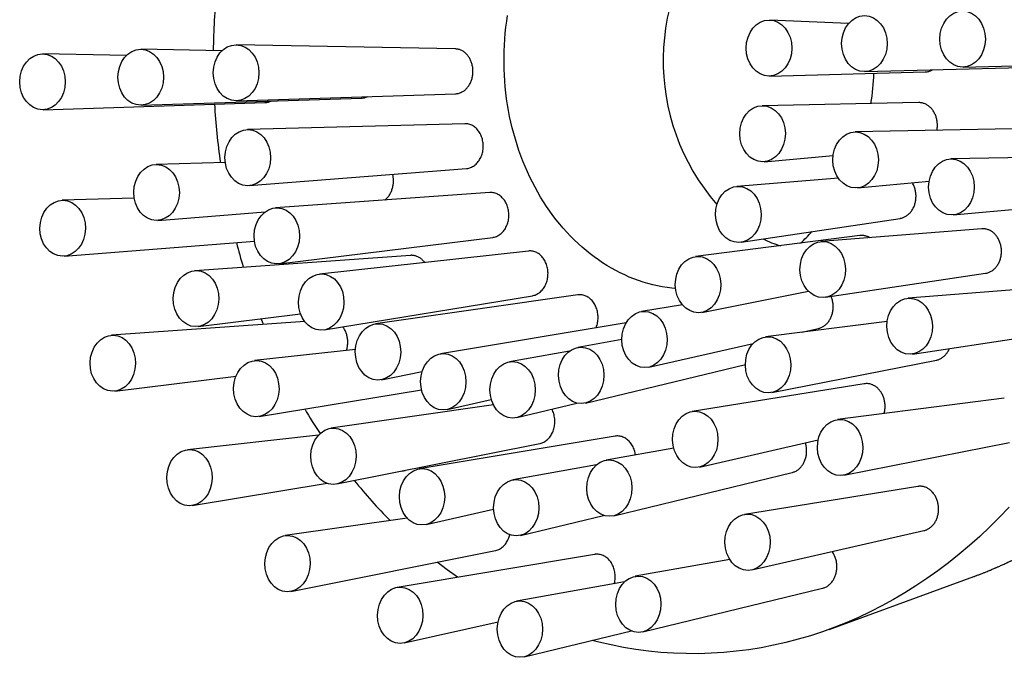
# Model space of a CAD drawing. Header units: millimetres. Extents: x 8 to 1267, y 12 to 1009.
# Tile 34 of 72: x 716 to 774, y 517 to 555. Entities that reach past the tile are written whole.
import ezdxf

# ---------------------------------------------------------------- set-up
doc = ezdxf.new("R2010")
doc.units = ezdxf.units.MM

msp = doc.modelspace()

# ---------------------------------------------------------------- linework, layer by layer
at = {"color": 7, "linetype": 'Continuous', "lineweight": 30}
for p, q in [((765.073, 554.847), (760.436, 555.058)), ((741.874, 553.354), (728.967, 553.597)), ((722.477, 552.971), (717.545, 553.064)), ((728.112, 553.243), (723.339, 553.333)), ((771.835, 552.287), (781.139, 552.534)), ((760.413, 551.754), (769.588, 551.997)), ((766.041, 552.018), (775.28, 552.263)), ((728.98, 550.293), (741.886, 550.71)), ((717.558, 549.765), (730.647, 550.188)), ((723.352, 550.034), (736.348, 550.454)), ((769.205, 550.188), (759.976, 550.005)), ((742.441, 548.944), (729.609, 548.594)), ((774.76, 548.638), (765.467, 548.455)), ((728.308, 546.65), (724.228, 546.538)), ((760.107, 546.703), (764.166, 547.075)), ((780.478, 547.046), (771.12, 546.861)), ((729.714, 545.29), (742.533, 546.302)), ((764.481, 545.721), (758.48, 545.245)), ((765.597, 545.158), (769.828, 545.546)), ((743.912, 544.878), (731.278, 543.981)), ((722.937, 544.541), (718.688, 544.425)), ((771.25, 543.565), (780.589, 544.42)), ((724.333, 543.24), (730.651, 543.738)), ((758.746, 541.95), (768.114, 543.357)), ((772.933, 542.743), (763.459, 541.99)), ((718.793, 541.126), (730.025, 542.012)), ((731.472, 540.679), (744.082, 542.238)), ((765.748, 542.34), (756.051, 541.102)), ((746.185, 541.433), (733.858, 540.072)), ((739.232, 541.177), (726.51, 540.273)), ((763.725, 538.701), (773.158, 540.118)), ((756.42, 537.815), (762.717, 539.055)), ((778.127, 539.401), (768.586, 538.643)), ((734.134, 536.774), (746.428, 538.797)), ((749.106, 538.843), (737.172, 537.134)), ((755.28, 538.251), (752.855, 537.861)), ((726.704, 536.978), (732.745, 537.724)), ((732.994, 537.269), (721.602, 536.46)), ((751.952, 537.198), (740.994, 535.367)), ((767.357, 537.282), (760.18, 536.365)), ((762.32, 536.639), (763.303, 536.863)), ((768.851, 535.353), (778.352, 536.781)), ((751.697, 536.204), (749.109, 535.743)), ((735.983, 535.623), (730.028, 534.965)), ((753.288, 534.579), (759.458, 535.986)), ((748.623, 535.531), (745.065, 534.893)), ((760.548, 533.083), (770.259, 534.996)), ((749.566, 532.462), (758.987, 534.747)), ((721.795, 533.164), (728.94, 534.047)), ((737.521, 533.841), (739.922, 534.32)), ((730.304, 531.673), (739.883, 533.249)), ((766, 533.599), (755.853, 531.965)), ((741.402, 532.08), (744.002, 532.667)), ((774.265, 532.748), (764.431, 531.492)), ((744.129, 532.349), (734.541, 530.976)), ((745.511, 531.61), (749.051, 532.463)), ((733.799, 530.563), (726.085, 529.711)), ((751.304, 530.509), (739.742, 528.578)), ((734.89, 527.689), (746.864, 530.077)), ((754.766, 529.8), (750.771, 529.089)), ((756.284, 528.688), (763.284, 530.284)), ((764.799, 528.21), (774.578, 530.136)), ((750.211, 528.819), (745.276, 527.934)), ((738.719, 528.453), (738.829, 528.471)), ((751.226, 525.814), (761.756, 528.367)), ((726.362, 526.419), (734.32, 527.729)), ((769.158, 527.543), (758.938, 525.897)), ((740.149, 525.296), (744.135, 526.196)), ((745.722, 524.656), (750.628, 525.839)), ((739.04, 525.671), (731.833, 524.64)), ((759.37, 522.621), (769.526, 524.937)), ((732.182, 521.352), (744.241, 523.757)), ((750.097, 523.536), (738.452, 521.59)), ((758.068, 523.236), (752.481, 522.241)), ((763.933, 519.11), (772.476, 522.23)), ((751.858, 521.914), (745.494, 520.772)), ((752.936, 518.966), (763.541, 521.537)), ((738.86, 518.308), (744.396, 519.559)), ((745.94, 517.495), (752.262, 519.019))]:
    msp.add_line(p, q, dxfattribs=at)
at = {"color": 7, "linetype": 'Continuous', "lineweight": 30, "flags": 128}
for points in [[(754.872, 539.212), (754.653, 539.234), (754.369, 539.272), (754.086, 539.318), (753.803, 539.374), (753.522, 539.439), (753.243, 539.513), (752.965, 539.597), (752.689, 539.689), (752.415, 539.79), (752.143, 539.899), (751.874, 540.018), (751.607, 540.145), (751.343, 540.281), (751.082, 540.425), (750.824, 540.578), (750.569, 540.739), (750.318, 540.908), (750.071, 541.085), (749.827, 541.27), (749.588, 541.463), (749.353, 541.664), (749.122, 541.872), (748.895, 542.088), (748.673, 542.311), (748.456, 542.541), (748.244, 542.778), (748.037, 543.021), (747.835, 543.272), (747.638, 543.528), (747.447, 543.791), (747.262, 544.061), (747.083, 544.336), (746.909, 544.616), (746.741, 544.903), (746.58, 545.194), (746.424, 545.491), (746.275, 545.793), (746.133, 546.099), (745.997, 546.41), (745.867, 546.725), (745.745, 547.044), (745.629, 547.367), (745.52, 547.694), (745.418, 548.024), (745.323, 548.358), (745.235, 548.694), (745.154, 549.033), (745.081, 549.375), (745.015, 549.718), (744.956, 550.064), (744.904, 550.412), (744.86, 550.761), (744.823, 551.111), (744.793, 551.463), (744.772, 551.815), (744.757, 552.168), (744.75, 552.522), (744.751, 552.875), (744.758, 553.228), (744.774, 553.581), (744.797, 553.933), (744.827, 554.285), (744.865, 554.635), (744.91, 554.984), (744.963, 555.332)], [(730.554, 537.095), (730.493, 537.248), (730.418, 537.437)], [(774.543, 526.322), (773.978, 525.728), (773.402, 525.153), (772.813, 524.596), (772.212, 524.059), (771.601, 523.541), (770.978, 523.043), (770.346, 522.566), (769.703, 522.109), (769.051, 521.673), (768.39, 521.259), (767.72, 520.866), (767.043, 520.494), (766.357, 520.145), (765.665, 519.818), (764.966, 519.514), (764.26, 519.232), (763.549, 518.974), (762.833, 518.738), (762.112, 518.525), (761.386, 518.336), (760.657, 518.171), (759.925, 518.029), (759.19, 517.911), (758.452, 517.817), (757.713, 517.747), (756.973, 517.7), (756.232, 517.678), (755.491, 517.679), (754.75, 517.705), (754.009, 517.754), (753.271, 517.828), (752.533, 517.925), (751.799, 518.046), (751.067, 518.191), (750.338, 518.36), (749.946, 518.46)], [(742.007, 522.184), (741.39, 522.627), (740.804, 523.072)]]:
    msp.add_lwpolyline(points, dxfattribs=at)
at = {"color": 7, "linetype": 'Continuous', "lineweight": 30}
for centre, radius, start, end in [((767.114, 552.665), 12.971, 137.39465, 220.90975), ((770.742, 552.679), 43.149, 174.46586, 179.23776), ((750.042, 552.668), 16.551, 351.18818, 357.40248), ((770.501, 552.653), 42.907, 183.42255, 188.05386), ((754.197, 550.526), 11.801, 312.98232, 317.65411), ((763.444, 549.302), 7.929, 244.53178, 252.46583), ((768.489, 552.244), 40.852, 194.62598, 196.74144), ((763.385, 549.958), 35.242, 210.4159, 213.20039), ((760.416, 547.75), 31.538, 219.02245, 224.79888)]:
    msp.add_arc(centre, radius, start, end, dxfattribs=at)
for centre, major_axis, ratio in [((771.806, 553.937), (0.002, 1.65), 0.815077), ((760.385, 553.406), (0.002, 1.653), 0.815077), ((766.013, 553.668), (0.002, 1.65), 0.815077), ((728.945, 551.945), (0.002, 1.653), 0.815077), ((717.524, 551.414), (0.002, 1.65), 0.815077), ((723.317, 551.683), (0.002, 1.65), 0.815077), ((760.002, 548.352), (-0.013, 1.653), 0.81447), ((729.634, 546.941), (0.017, 1.654), 0.813998), ((765.493, 546.804), (-0.013, 1.651), 0.81447), ((771.146, 545.211), (-0.013, 1.651), 0.81447), ((724.252, 544.888), (0.017, 1.651), 0.813998), ((758.574, 543.593), (-0.024, 1.655), 0.812361), ((718.712, 542.774), (0.017, 1.651), 0.813998), ((731.347, 542.327), (0.027, 1.656), 0.811557), ((763.554, 540.341), (-0.024, 1.653), 0.812361), ((756.199, 539.452), (-0.029, 1.658), 0.809364), ((726.579, 538.623), (0.027, 1.653), 0.811557), ((733.967, 538.419), (0.029, 1.659), 0.808455), ((768.68, 536.993), (-0.024, 1.653), 0.812361), ((753.037, 536.213), (-0.026, 1.661), 0.80631), ((737.317, 535.483), (0.024, 1.662), 0.805539), ((721.67, 534.809), (0.027, 1.653), 0.811557), ((760.328, 534.718), (-0.029, 1.656), 0.809364), ((749.305, 534.096), (-0.016, 1.664), 0.803998), ((741.167, 533.718), (0.012, 1.664), 0.80356), ((730.137, 533.315), (0.029, 1.656), 0.808455), ((745.256, 533.245), (-0.002, 1.665), 0.803001), ((756.034, 530.319), (-0.026, 1.659), 0.80631), ((764.578, 529.845), (-0.029, 1.656), 0.809364), ((734.686, 529.327), (0.024, 1.66), 0.805539), ((726.195, 528.061), (0.029, 1.656), 0.808455), ((750.965, 527.444), (-0.016, 1.661), 0.803998), ((739.915, 526.931), (0.012, 1.662), 0.80356), ((745.468, 526.288), (-0.002, 1.662), 0.803001), ((759.119, 524.252), (-0.026, 1.659), 0.80631), ((731.978, 522.991), (0.024, 1.66), 0.805539), ((752.675, 520.596), (-0.016, 1.661), 0.803998), ((738.626, 519.943), (0.012, 1.662), 0.80356), ((745.685, 519.127), (-0.002, 1.662), 0.803001)]:
    msp.add_ellipse(centre, major_axis=major_axis, ratio=ratio, dxfattribs=at)
for points, knots in [([(772.474, 522.23), (772.493, 522.237), (772.535, 522.252), (772.6, 522.276), (772.676, 522.305), (772.761, 522.337), (772.856, 522.373), (772.975, 522.419), (773.11, 522.473), (773.253, 522.53), (773.383, 522.583), (773.498, 522.632), (773.6, 522.675), (773.678, 522.708), (773.738, 522.734), (773.786, 522.755), (773.84, 522.779), (773.911, 522.81), (773.999, 522.849), (774.101, 522.895), (774.207, 522.943), (774.313, 522.992), (774.419, 523.042), (774.525, 523.093), (774.621, 523.139), (774.704, 523.179), (774.77, 523.212), (774.825, 523.239), (774.87, 523.261), (774.905, 523.279), (774.939, 523.295), (774.975, 523.314), (775.022, 523.337), (775.075, 523.364), (775.133, 523.394), (775.191, 523.424), (775.249, 523.454), (775.331, 523.497), (775.437, 523.553), (775.559, 523.618), (775.672, 523.68), (775.78, 523.739), (775.894, 523.803), (776.014, 523.87), (776.119, 523.93), (776.205, 523.98), (776.266, 524.015), (776.314, 524.043), (776.348, 524.063), (776.372, 524.077), (776.393, 524.089), (776.419, 524.105), (776.456, 524.127), (776.505, 524.156), (776.566, 524.193), (776.632, 524.233), (776.701, 524.275), (776.771, 524.318), (776.866, 524.377), (776.989, 524.454), (777.138, 524.548), (777.283, 524.642), (777.422, 524.733), (777.553, 524.82), (777.674, 524.902), (777.78, 524.974), (777.862, 525.03), (777.929, 525.077), (777.993, 525.122), (778.071, 525.176), (778.159, 525.238), (778.249, 525.303), (778.336, 525.366), (778.427, 525.432), (778.521, 525.501), (778.615, 525.571), (778.7, 525.635), (778.879, 525.77), (779.045, 525.898), (779.199, 526.02), (779.24, 526.052), (779.271, 526.077), (779.293, 526.094), (779.311, 526.108), (779.335, 526.128), (779.372, 526.158), (779.425, 526.2), (779.492, 526.254), (779.573, 526.321), (779.67, 526.401), (779.778, 526.491), (779.953, 526.638), (780.183, 526.836), (780.463, 527.084), (780.666, 527.269), (780.796, 527.39), (780.855, 527.445), (780.906, 527.492), (780.948, 527.531), (780.98, 527.562), (781.005, 527.586), (781.028, 527.608), (781.054, 527.632), (781.095, 527.672), (781.154, 527.727), (781.23, 527.801), (781.315, 527.884), (781.41, 527.977), (781.512, 528.079), (781.623, 528.19), (781.74, 528.309), (781.862, 528.434), (782.027, 528.606), (782.232, 528.823), (782.474, 529.086), (782.712, 529.352), (782.946, 529.619), (783.175, 529.888), (783.401, 530.159), (783.621, 530.431), (783.816, 530.676), (783.982, 530.889), (784.116, 531.065), (784.238, 531.226), (784.347, 531.373), (784.444, 531.505), (784.521, 531.611), (784.581, 531.694), (784.626, 531.757), (784.666, 531.813), (784.701, 531.862), (784.733, 531.906), (784.764, 531.951), (784.801, 532.004), (784.845, 532.067), (784.898, 532.142), (784.956, 532.227), (785.019, 532.318), (785.082, 532.411), (785.146, 532.506), (785.249, 532.659), (785.391, 532.874), (785.552, 533.124), (785.696, 533.352), (785.822, 533.555), (785.949, 533.763), (786.078, 533.978), (786.211, 534.203), (786.357, 534.456), (786.518, 534.739), (786.692, 535.055), (786.873, 535.39), (787.059, 535.745), (787.249, 536.12), (787.443, 536.515), (787.641, 536.932), (787.815, 537.312), (787.966, 537.651), (788.091, 537.941), (788.212, 538.226), (788.325, 538.501), (788.432, 538.766), (788.532, 539.021), (788.626, 539.265), (788.711, 539.493), (788.789, 539.703), (788.859, 539.897), (788.915, 540.053), (788.957, 540.174), (788.989, 540.264), (789.017, 540.345), (789.041, 540.417), (789.061, 540.475), (789.077, 540.521), (789.089, 540.557), (789.105, 540.606), (789.129, 540.676), (789.162, 540.775), (789.2, 540.89), (789.243, 541.024), (789.292, 541.177), (789.344, 541.342), (789.398, 541.518), (789.455, 541.704), (789.515, 541.906), (789.578, 542.124), (789.645, 542.357), (789.718, 542.623), (789.799, 542.922), (789.886, 543.259), (789.975, 543.618), (790.066, 544.002), (790.158, 544.41), (790.249, 544.834), (790.336, 545.265), (790.419, 545.697), (790.496, 546.131), (790.568, 546.566), (790.653, 547.117), (790.745, 547.784), (790.837, 548.57), (790.912, 549.358), (790.972, 550.148), (791.015, 550.94), (791.043, 551.733), (791.054, 552.526), (791.049, 553.318), (791.028, 554.11), (790.99, 554.902), (790.937, 555.692), (790.875, 556.389), (790.812, 556.994), (790.751, 557.502), (790.686, 557.999), (790.615, 558.484), (790.541, 558.954), (790.457, 559.441), (790.365, 559.941), (790.263, 560.452), (790.158, 560.944), (790.051, 561.416), (789.943, 561.866), (789.834, 562.296), (789.725, 562.704), (789.617, 563.094), (789.523, 563.42), (789.443, 563.685), (789.38, 563.894), (789.318, 564.09), (789.261, 564.27), (789.21, 564.429), (789.168, 564.556), (789.136, 564.655), (789.111, 564.728), (789.09, 564.792), (789.073, 564.841), (789.061, 564.877), (789.05, 564.908), (789.037, 564.947), (789.017, 565.005), (788.99, 565.084), (788.953, 565.189), (788.909, 565.314), (788.857, 565.46), (788.797, 565.626), (788.729, 565.811), (788.654, 566.01), (788.575, 566.22), (788.492, 566.433), (788.407, 566.648), (788.32, 566.861), (788.233, 567.072), (788.096, 567.399), (787.906, 567.838), (787.659, 568.382), (787.407, 568.91), (787.153, 569.423), (786.913, 569.887), (786.689, 570.302), (786.485, 570.672), (786.282, 571.028), (786.081, 571.37), (785.905, 571.661), (785.755, 571.904), (785.63, 572.103), (785.507, 572.296), (785.386, 572.484), (785.266, 572.665), (785.15, 572.839), (785.052, 572.984), (784.973, 573.099), (784.912, 573.188), (784.854, 573.272), (784.799, 573.351), (784.756, 573.412), (784.726, 573.454), (784.711, 573.475), (784.701, 573.49), (784.691, 573.503), (784.679, 573.521), (784.663, 573.543), (784.636, 573.58), (784.597, 573.635), (784.542, 573.711), (784.475, 573.803), (784.397, 573.91), (784.314, 574.022), (784.229, 574.137), (784.142, 574.252), (784.047, 574.376), (783.946, 574.508), (783.801, 574.695), (783.615, 574.929), (783.391, 575.203), (783.175, 575.462), (782.966, 575.708), (782.765, 575.939), (782.571, 576.157), (782.386, 576.361), (782.21, 576.55), (781.991, 576.783), (781.725, 577.059), (781.488, 577.297), (781.333, 577.449), (781.264, 577.517), (781.199, 577.579), (781.145, 577.632), (781.104, 577.671), (781.076, 577.698), (781.056, 577.717), (781.035, 577.737), (781.008, 577.762), (780.97, 577.798), (780.92, 577.846), (780.855, 577.907), (780.778, 577.978), (780.69, 578.06), (780.591, 578.15), (780.486, 578.245), (780.269, 578.439), (779.938, 578.727), (779.581, 579.025), (779.311, 579.243), (779.133, 579.384), (778.963, 579.517), (778.809, 579.634), (778.674, 579.736), (778.556, 579.824), (778.451, 579.902), (778.358, 579.97), (778.274, 580.03), (778.192, 580.089), (778.105, 580.151), (778.027, 580.206), (777.96, 580.253), (777.907, 580.29), (777.859, 580.323), (777.82, 580.35), (777.793, 580.368), (777.773, 580.382), (777.754, 580.395), (777.73, 580.411), (777.696, 580.435), (777.649, 580.466), (777.588, 580.508), (777.516, 580.556), (777.434, 580.61), (777.333, 580.677), (777.213, 580.754), (777.075, 580.843), (776.926, 580.937), (776.797, 581.017), (776.693, 581.081), (776.616, 581.128), (776.537, 581.175), (776.467, 581.217), (776.412, 581.25), (776.376, 581.271), (776.351, 581.286), (776.326, 581.301), (776.29, 581.322), (776.239, 581.351), (776.176, 581.388), (776.101, 581.431), (775.99, 581.495), (775.85, 581.573), (775.681, 581.667), (775.516, 581.756), (775.354, 581.842), (775.229, 581.908), (775.137, 581.955), (775.077, 581.986), (775.024, 582.013), (774.98, 582.035), (774.942, 582.054), (774.905, 582.073), (774.853, 582.098), (774.784, 582.133), (774.695, 582.176), (774.594, 582.225), (774.49, 582.275), (774.389, 582.323), (774.292, 582.368), (774.193, 582.414), (774.092, 582.46), (773.992, 582.505), (773.904, 582.544), (773.833, 582.576), (773.781, 582.598), (773.739, 582.616), (773.702, 582.633), (773.661, 582.65), (773.615, 582.67), (773.561, 582.693), (773.5, 582.719), (773.428, 582.749), (773.344, 582.783), (773.249, 582.822), (773.134, 582.869), (772.998, 582.923), (772.839, 582.985), (772.667, 583.05), (772.548, 583.094), (772.487, 583.117)], [0, 0, 0, 0, 0.000795, 0.001757, 0.00289, 0.004194, 0.005671, 0.007306, 0.009783, 0.012044, 0.01409, 0.01592, 0.017534, 0.018932, 0.019655, 0.020362, 0.021208, 0.022202, 0.023712, 0.02537, 0.027035, 0.028708, 0.030388, 0.032075, 0.033769, 0.034994, 0.036047, 0.036927, 0.037633, 0.038188, 0.038608, 0.039241, 0.039956, 0.040851, 0.041805, 0.042747, 0.043675, 0.044591, 0.046698, 0.048828, 0.050477, 0.052234, 0.0541, 0.056074, 0.058101, 0.059319, 0.060323, 0.061113, 0.06169, 0.061994, 0.062301, 0.062737, 0.063303, 0.064145, 0.06517, 0.066317, 0.067468, 0.068619, 0.069771, 0.072272, 0.074775, 0.077251, 0.079607, 0.081838, 0.083941, 0.085781, 0.087274, 0.088137, 0.089242, 0.09059, 0.092172, 0.09377, 0.095281, 0.096705, 0.098522, 0.100174, 0.101663, 0.102992, 0.109596, 0.110468, 0.111214, 0.11177, 0.112137, 0.112383, 0.112723, 0.113435, 0.11439, 0.115588, 0.117028, 0.118797, 0.12083, 0.122946, 0.128341, 0.133507, 0.138445, 0.139704, 0.14083, 0.141784, 0.142567, 0.143178, 0.143612, 0.144004, 0.144495, 0.145087, 0.146365, 0.147825, 0.149464, 0.151282, 0.153279, 0.155416, 0.157725, 0.160155, 0.162583, 0.167486, 0.172358, 0.1772, 0.182011, 0.186791, 0.191541, 0.19626, 0.200912, 0.204137, 0.207101, 0.209804, 0.212245, 0.214426, 0.216345, 0.217491, 0.218518, 0.219427, 0.220224, 0.220922, 0.22159, 0.222431, 0.223459, 0.224674, 0.226074, 0.227557, 0.229055, 0.230569, 0.232097, 0.236379, 0.240776, 0.243864, 0.247006, 0.250202, 0.25346, 0.256871, 0.260458, 0.264914, 0.269616, 0.274564, 0.279759, 0.285199, 0.290885, 0.296817, 0.302994, 0.307003, 0.311106, 0.315107, 0.318897, 0.322475, 0.326039, 0.329366, 0.332455, 0.335307, 0.337921, 0.340297, 0.341586, 0.342793, 0.34391, 0.344868, 0.34565, 0.346256, 0.346694, 0.34711, 0.348207, 0.349505, 0.351044, 0.352823, 0.354843, 0.357103, 0.359361, 0.361816, 0.364469, 0.367321, 0.370369, 0.373616, 0.377696, 0.38205, 0.386679, 0.391583, 0.39687, 0.402343, 0.407821, 0.413299, 0.418778, 0.424257, 0.429736, 0.439522, 0.449308, 0.459097, 0.468886, 0.478678, 0.48847, 0.498265, 0.508039, 0.517816, 0.527594, 0.537374, 0.547156, 0.553562, 0.559932, 0.566157, 0.572227, 0.578145, 0.583908, 0.590622, 0.597115, 0.603386, 0.609436, 0.615265, 0.620774, 0.626071, 0.631153, 0.636023, 0.638864, 0.641627, 0.644261, 0.64664, 0.648759, 0.650619, 0.651704, 0.652677, 0.653536, 0.654264, 0.654646, 0.654996, 0.655511, 0.656189, 0.657316, 0.658719, 0.660399, 0.662356, 0.664591, 0.667102, 0.66989, 0.67269, 0.67565, 0.678601, 0.681532, 0.684446, 0.687342, 0.695147, 0.702817, 0.710352, 0.717752, 0.725017, 0.730631, 0.736149, 0.741507, 0.746696, 0.751714, 0.754876, 0.757966, 0.760984, 0.763932, 0.766808, 0.769606, 0.772228, 0.773739, 0.775172, 0.776527, 0.777802, 0.778989, 0.7795, 0.779841, 0.780023, 0.780225, 0.780509, 0.780873, 0.781318, 0.782313, 0.783566, 0.785076, 0.786843, 0.788869, 0.790641, 0.792572, 0.794662, 0.796911, 0.799212, 0.80419, 0.808953, 0.813499, 0.817829, 0.822016, 0.825978, 0.829717, 0.83323, 0.836524, 0.842797, 0.848974, 0.850345, 0.851711, 0.852988, 0.854031, 0.854839, 0.855308, 0.855636, 0.856006, 0.85651, 0.857147, 0.858153, 0.859377, 0.860817, 0.862474, 0.864349, 0.866341, 0.868336, 0.876425, 0.884557, 0.887763, 0.890976, 0.894056, 0.896862, 0.899137, 0.901195, 0.903035, 0.904658, 0.906062, 0.907414, 0.908916, 0.91057, 0.911457, 0.912382, 0.913269, 0.91394, 0.914386, 0.914649, 0.914967, 0.915373, 0.915867, 0.916727, 0.917767, 0.918987, 0.920387, 0.92196, 0.924102, 0.926428, 0.928938, 0.931633, 0.932877, 0.934157, 0.935472, 0.936792, 0.937622, 0.938216, 0.938575, 0.938859, 0.939491, 0.940326, 0.941366, 0.942609, 0.944046, 0.946844, 0.949452, 0.952306, 0.954901, 0.957347, 0.958357, 0.959345, 0.960225, 0.960926, 0.961458, 0.962033, 0.962738, 0.96392, 0.965346, 0.967009, 0.968764, 0.97028, 0.97182, 0.973386, 0.974977, 0.976593, 0.978133, 0.979133, 0.979943, 0.980564, 0.981105, 0.981743, 0.982482, 0.983321, 0.984275, 0.985402, 0.986709, 0.988197, 0.989864, 0.992061, 0.994508, 0.997205, 1, 1, 1, 1]), ([(741.886, 550.711), (741.898, 550.711), (741.941, 550.712), (742.013, 550.722), (742.102, 550.743), (742.188, 550.774), (742.272, 550.813), (742.354, 550.861), (742.432, 550.918), (742.505, 550.982), (742.574, 551.054), (742.638, 551.133), (742.696, 551.219), (742.748, 551.31), (742.794, 551.406), (742.833, 551.507), (742.865, 551.612), (742.889, 551.719), (742.907, 551.828), (742.917, 551.939), (742.919, 552.051), (742.914, 552.161), (742.902, 552.271), (742.882, 552.38), (742.855, 552.486), (742.821, 552.588), (742.781, 552.686), (742.733, 552.781), (742.68, 552.87), (742.621, 552.952), (742.556, 553.029), (742.487, 553.098), (742.412, 553.161), (742.335, 553.215), (742.254, 553.26), (742.169, 553.297), (742.082, 553.326), (741.994, 553.344), (741.925, 553.353), (741.885, 553.353), (741.874, 553.353)], [0, 0, 0, 0, 0.011194, 0.038965, 0.066736, 0.093763, 0.12079, 0.148606, 0.176421, 0.203393, 0.230364, 0.258126, 0.285887, 0.312735, 0.339583, 0.367219, 0.394854, 0.421567, 0.448279, 0.475773, 0.503267, 0.52989, 0.556513, 0.58391, 0.611307, 0.637922, 0.664538, 0.691923, 0.719308, 0.746001, 0.772695, 0.800156, 0.827618, 0.854442, 0.881266, 0.908861, 0.936457, 0.96341, 0.990362, 1, 1, 1, 1]), ([(769.588, 551.999), (769.603, 551.999), (769.648, 551.999), (769.724, 552.01), (769.816, 552.031), (769.905, 552.062), (769.976, 552.093), (770.015, 552.117), (770.028, 552.124)], [0, 0, 0, 0, 0.098191, 0.298847, 0.503859, 0.710377, 0.909803, 1, 1, 1, 1]), ([(730.647, 550.189), (730.67, 550.19), (730.724, 550.192), (730.807, 550.207), (730.894, 550.232), (730.962, 550.257), (730.999, 550.276), (731.009, 550.281)], [0, 0, 0, 0, 0.1927823, 0.4328512, 0.6772774, 0.9133972, 1, 1, 1, 1]), ([(736.348, 550.455), (736.362, 550.455), (736.406, 550.456), (736.479, 550.467), (736.567, 550.489), (736.641, 550.514), (736.684, 550.535), (736.699, 550.542)], [0, 0, 0, 0, 0.116159, 0.364418, 0.617181, 0.861424, 1, 1, 1, 1]), ([(770.287, 548.55), (770.293, 548.584), (770.306, 548.655), (770.315, 548.764), (770.318, 548.875), (770.313, 548.985), (770.301, 549.095), (770.28, 549.204), (770.253, 549.31), (770.219, 549.412), (770.177, 549.512), (770.128, 549.607), (770.074, 549.696), (770.013, 549.779), (769.947, 549.857), (769.875, 549.927), (769.799, 549.99), (769.719, 550.044), (769.635, 550.091), (769.548, 550.129), (769.459, 550.158), (769.368, 550.177), (769.283, 550.188), (769.228, 550.187), (769.205, 550.187)], [0, 0, 0, 0, 0.043552, 0.090062, 0.135162, 0.180262, 0.226668, 0.273075, 0.318245, 0.363415, 0.409886, 0.456358, 0.501727, 0.547097, 0.593771, 0.640445, 0.686055, 0.731665, 0.778589, 0.825514, 0.871299, 0.917084, 0.964196, 1, 1, 1, 1]), ([(742.533, 546.303), (742.538, 546.303), (742.583, 546.304), (742.667, 546.321), (742.783, 546.356), (742.895, 546.409), (743.002, 546.477), (743.102, 546.559), (743.194, 546.656), (743.277, 546.765), (743.349, 546.884), (743.41, 547.013), (743.458, 547.15), (743.495, 547.292), (743.518, 547.439), (743.527, 547.587), (743.524, 547.736), (743.506, 547.883), (743.476, 548.027), (743.433, 548.166), (743.378, 548.297), (743.312, 548.42), (743.235, 548.533), (743.149, 548.635), (743.054, 548.724), (742.952, 548.799), (742.843, 548.86), (742.73, 548.905), (742.613, 548.934), (742.516, 548.946), (742.459, 548.943), (742.441, 548.942)], [0, 0, 0, 0, 0.004422, 0.040927, 0.077317, 0.113827, 0.150453, 0.186963, 0.223472, 0.260098, 0.296606, 0.332995, 0.3695, 0.405888, 0.442092, 0.478412, 0.514615, 0.550652, 0.586804, 0.622841, 0.658798, 0.694869, 0.730827, 0.766823, 0.802933, 0.838931, 0.875069, 0.911322, 0.947461, 0.983785, 1, 1, 1, 1]), ([(737.708, 544.437), (737.719, 544.445), (737.757, 544.472), (737.815, 544.525), (737.884, 544.595), (737.948, 544.674), (738.006, 544.759), (738.059, 544.85), (738.104, 544.946), (738.143, 545.046), (738.175, 545.151), (738.2, 545.258), (738.218, 545.367), (738.228, 545.477), (738.231, 545.589), (738.226, 545.701), (738.213, 545.81), (738.198, 545.896), (738.186, 545.944), (738.182, 545.958)], [0, 0, 0, 0, 0.0272735, 0.0917432, 0.1543807, 0.2170179, 0.2814871, 0.3459561, 0.4083803, 0.4708043, 0.5350604, 0.5993163, 0.6614227, 0.723529, 0.7874564, 0.8513837, 0.913208, 0.9750323, 1, 1, 1, 1]), ([(768.114, 543.359), (768.129, 543.361), (768.174, 543.367), (768.25, 543.387), (768.338, 543.42), (768.423, 543.461), (768.505, 543.51), (768.583, 543.569), (768.657, 543.635), (768.726, 543.709), (768.788, 543.788), (768.846, 543.875), (768.897, 543.967), (768.942, 544.064), (768.979, 544.164), (769.01, 544.269), (769.033, 544.377), (769.048, 544.486), (769.056, 544.596), (769.057, 544.707), (769.05, 544.818), (769.035, 544.928), (769.013, 545.035), (768.983, 545.141), (768.946, 545.244), (768.902, 545.342), (768.866, 545.412), (768.842, 545.448), (768.838, 545.455)], [0, 0, 0, 0, 0.01989, 0.061295, 0.1027, 0.142754, 0.182808, 0.224038, 0.265268, 0.305108, 0.344948, 0.385956, 0.426963, 0.466645, 0.506327, 0.547165, 0.588002, 0.627652, 0.667302, 0.708098, 0.748895, 0.788652, 0.828409, 0.86931, 0.910211, 0.950166, 0.990122, 1, 1, 1, 1]), ([(744.082, 542.241), (744.098, 542.242), (744.155, 542.247), (744.249, 542.274), (744.362, 542.319), (744.471, 542.381), (744.574, 542.458), (744.669, 542.549), (744.755, 542.653), (744.832, 542.768), (744.898, 542.893), (744.951, 543.028), (744.992, 543.168), (745.021, 543.314), (745.035, 543.462), (745.037, 543.612), (745.025, 543.761), (744.999, 543.907), (744.961, 544.048), (744.91, 544.183), (744.848, 544.31), (744.774, 544.427), (744.691, 544.533), (744.599, 544.627), (744.499, 544.708), (744.393, 544.774), (744.281, 544.825), (744.166, 544.861), (744.048, 544.879), (743.963, 544.883), (743.917, 544.878), (743.912, 544.877)], [0, 0, 0, 0, 0.015061, 0.051467, 0.087758, 0.124218, 0.160793, 0.197253, 0.233785, 0.270434, 0.306965, 0.343442, 0.380036, 0.416512, 0.452831, 0.489268, 0.525587, 0.56172, 0.597968, 0.6341, 0.670096, 0.706206, 0.742202, 0.778167, 0.814247, 0.850213, 0.886266, 0.922433, 0.958487, 0.994709, 1, 1, 1, 1]), ([(773.158, 540.119), (773.17, 540.121), (773.213, 540.126), (773.286, 540.146), (773.374, 540.177), (773.459, 540.217), (773.541, 540.266), (773.619, 540.324), (773.693, 540.389), (773.762, 540.461), (773.825, 540.54), (773.883, 540.626), (773.935, 540.717), (773.979, 540.813), (774.017, 540.913), (774.048, 541.017), (774.072, 541.124), (774.088, 541.232), (774.097, 541.342), (774.098, 541.453), (774.091, 541.564), (774.077, 541.673), (774.056, 541.78), (774.027, 541.886), (773.991, 541.989), (773.948, 542.087), (773.898, 542.18), (773.842, 542.269), (773.78, 542.352), (773.713, 542.428), (773.641, 542.497), (773.564, 542.558), (773.482, 542.612), (773.398, 542.657), (773.311, 542.693), (773.222, 542.72), (773.13, 542.738), (773.039, 542.746), (772.973, 542.747), (772.938, 542.743), (772.933, 542.742)], [0, 0, 0, 0, 0.010979, 0.038907, 0.066836, 0.093855, 0.120874, 0.148686, 0.176498, 0.203374, 0.23025, 0.257912, 0.285575, 0.312344, 0.339112, 0.36666, 0.394208, 0.420953, 0.447698, 0.475216, 0.502734, 0.529549, 0.556364, 0.58395, 0.611536, 0.638482, 0.665429, 0.69315, 0.720872, 0.747954, 0.775037, 0.802901, 0.830766, 0.857929, 0.885092, 0.913044, 0.940996, 0.968148, 0.9953, 1, 1, 1, 1]), ([(766.327, 542.218), (766.314, 542.226), (766.274, 542.25), (766.204, 542.281), (766.116, 542.312), (766.025, 542.334), (765.933, 542.346), (765.841, 542.348), (765.78, 542.346), (765.749, 542.341), (765.748, 542.34)], [0, 0, 0, 0, 0.070961, 0.223667, 0.376374, 0.533546, 0.690718, 0.842908, 0.995098, 1, 1, 1, 1]), ([(746.428, 538.799), (746.46, 538.805), (746.531, 538.818), (746.639, 538.857), (746.749, 538.914), (746.854, 538.986), (746.951, 539.072), (747.04, 539.172), (747.12, 539.284), (747.189, 539.406), (747.246, 539.537), (747.291, 539.676), (747.324, 539.821), (747.343, 539.969), (747.348, 540.119), (747.34, 540.269), (747.319, 540.416), (747.284, 540.56), (747.237, 540.698), (747.178, 540.828), (747.107, 540.949), (747.026, 541.059), (746.936, 541.157), (746.838, 541.242), (746.734, 541.313), (746.623, 541.369), (746.509, 541.409), (746.391, 541.433), (746.283, 541.441), (746.214, 541.434), (746.185, 541.431)], [0, 0, 0, 0, 0.029641, 0.065772, 0.102095, 0.138534, 0.174857, 0.211341, 0.247941, 0.284425, 0.320967, 0.357626, 0.394168, 0.43064, 0.467229, 0.503701, 0.540008, 0.576433, 0.612739, 0.648861, 0.685099, 0.721221, 0.757217, 0.793327, 0.829323, 0.865302, 0.901396, 0.937376, 0.973456, 1, 1, 1, 1]), ([(740.067, 540.757), (740.065, 540.76), (740.044, 540.791), (739.998, 540.843), (739.93, 540.914), (739.857, 540.976), (739.78, 541.032), (739.699, 541.079), (739.616, 541.117), (739.531, 541.146), (739.443, 541.167), (739.354, 541.178), (739.284, 541.181), (739.243, 541.177), (739.232, 541.176)], [0, 0, 0, 0, 0.008599, 0.105297, 0.199202, 0.293106, 0.389725, 0.486345, 0.580498, 0.674651, 0.771514, 0.868377, 0.962982, 1, 1, 1, 1]), ([(750.178, 536.902), (750.191, 536.933), (750.223, 537.009), (750.259, 537.137), (750.286, 537.283), (750.3, 537.433), (750.301, 537.583), (750.288, 537.732), (750.261, 537.879), (750.222, 538.022), (750.169, 538.157), (750.105, 538.285), (750.03, 538.403), (749.946, 538.509), (749.852, 538.603), (749.751, 538.684), (749.643, 538.749), (749.53, 538.799), (749.414, 538.834), (749.296, 538.851), (749.193, 538.854), (749.13, 538.844), (749.106, 538.841)], [0, 0, 0, 0, 0.037352, 0.089396, 0.141521, 0.193812, 0.245936, 0.297959, 0.350149, 0.402171, 0.453959, 0.505912, 0.557698, 0.609221, 0.66091, 0.712432, 0.763776, 0.815284, 0.866628, 0.917951, 0.969437, 1, 1, 1, 1]), ([(763.302, 536.863), (763.326, 536.869), (763.38, 536.882), (763.462, 536.913), (763.546, 536.955), (763.627, 537.005), (763.703, 537.062), (763.776, 537.128), (763.844, 537.202), (763.905, 537.281), (763.962, 537.367), (764.012, 537.459), (764.056, 537.556), (764.093, 537.656), (764.123, 537.76), (764.146, 537.868), (764.161, 537.978), (764.169, 538.089), (764.169, 538.2), (764.162, 538.312), (764.146, 538.423), (764.124, 538.532), (764.093, 538.637), (764.069, 538.71), (764.053, 538.747), (764.051, 538.75)], [0, 0, 0, 0, 0.036648, 0.083035, 0.129422, 0.174289, 0.219156, 0.265331, 0.311506, 0.356305, 0.401104, 0.447199, 0.493295, 0.538186, 0.583078, 0.629261, 0.675445, 0.720547, 0.765649, 0.812047, 0.858446, 0.903783, 0.949121, 0.995766, 1, 1, 1, 1]), ([(735.456, 535.565), (735.462, 535.584), (735.48, 535.639), (735.501, 535.732), (735.519, 535.842), (735.53, 535.952), (735.533, 536.063), (735.528, 536.175), (735.516, 536.286), (735.496, 536.394), (735.47, 536.499), (735.436, 536.603), (735.395, 536.702), (735.348, 536.795), (735.298, 536.881), (735.26, 536.932), (735.242, 536.957)], [0, 0, 0, 0, 0.042558, 0.118412, 0.194266, 0.267635, 0.341004, 0.416526, 0.492048, 0.56504, 0.638031, 0.713159, 0.788287, 0.861015, 0.933743, 1, 1, 1, 1]), ([(770.258, 534.997), (770.275, 535), (770.323, 535.009), (770.399, 535.034), (770.485, 535.071), (770.567, 535.116), (770.646, 535.169), (770.722, 535.231), (770.792, 535.301), (770.857, 535.377), (770.916, 535.459), (770.97, 535.549), (771.009, 535.623), (771.027, 535.669), (771.032, 535.681)], [0, 0, 0, 0, 0.0516372, 0.1447548, 0.2378721, 0.3278538, 0.4178353, 0.5104533, 0.6030713, 0.692678, 0.7822847, 0.8745013, 0.966718, 1, 1, 1, 1]), ([(767.173, 531.842), (767.178, 531.858), (767.193, 531.91), (767.21, 531.999), (767.225, 532.109), (767.232, 532.219), (767.232, 532.33), (767.223, 532.441), (767.208, 532.552), (767.184, 532.66), (767.154, 532.765), (767.116, 532.868), (767.071, 532.967), (767.02, 533.06), (766.963, 533.148), (766.9, 533.23), (766.831, 533.306), (766.758, 533.374), (766.68, 533.434), (766.598, 533.486), (766.513, 533.529), (766.426, 533.564), (766.337, 533.589), (766.246, 533.605), (766.155, 533.611), (766.072, 533.609), (766.021, 533.601), (766, 533.598)], [0, 0, 0, 0, 0.01913, 0.060665, 0.1022, 0.142761, 0.183323, 0.225051, 0.266779, 0.307551, 0.348323, 0.390271, 0.43222, 0.47313, 0.514041, 0.556139, 0.598238, 0.639154, 0.680071, 0.722183, 0.764295, 0.805082, 0.84587, 0.887854, 0.929838, 0.970421, 1, 1, 1, 1]), ([(746.863, 530.078), (746.868, 530.079), (746.911, 530.085), (746.992, 530.111), (747.104, 530.159), (747.211, 530.224), (747.311, 530.303), (747.404, 530.396), (747.487, 530.502), (747.561, 530.619), (747.624, 530.745), (747.674, 530.88), (747.713, 531.022), (747.738, 531.168), (747.75, 531.317), (747.748, 531.467), (747.732, 531.615), (747.704, 531.761), (747.662, 531.902), (747.617, 532.017), (747.582, 532.082), (747.569, 532.106)], [0, 0, 0, 0, 0.006264, 0.062198, 0.118355, 0.174689, 0.230847, 0.287302, 0.343936, 0.400391, 0.457088, 0.513966, 0.570663, 0.627439, 0.684396, 0.741171, 0.797828, 0.854667, 0.911323, 0.967719, 1, 1, 1, 1]), ([(752.504, 529.397), (752.502, 529.416), (752.494, 529.484), (752.467, 529.599), (752.424, 529.739), (752.367, 529.872), (752.299, 529.997), (752.22, 530.111), (752.132, 530.213), (752.035, 530.303), (751.931, 530.378), (751.821, 530.438), (751.707, 530.483), (751.589, 530.511), (751.471, 530.522), (751.375, 530.521), (751.32, 530.51), (751.304, 530.507)], [0, 0, 0, 0, 0.027562, 0.100823, 0.173849, 0.24666, 0.319704, 0.392513, 0.46496, 0.53764, 0.610085, 0.682184, 0.754513, 0.826611, 0.898525, 0.970668, 1, 1, 1, 1]), ([(761.756, 528.367), (761.759, 528.368), (761.792, 528.374), (761.853, 528.395), (761.937, 528.43), (762.018, 528.474), (762.097, 528.527), (762.172, 528.588), (762.242, 528.657), (762.306, 528.732), (762.366, 528.814), (762.42, 528.902), (762.467, 528.995), (762.508, 529.093), (762.542, 529.196), (762.569, 529.302), (762.589, 529.41), (762.601, 529.52), (762.606, 529.631), (762.603, 529.744), (762.593, 529.854), (762.574, 529.964), (762.555, 530.051), (762.539, 530.1), (762.535, 530.113)], [0, 0, 0, 0, 0.004781, 0.054242, 0.102131, 0.150019, 0.1993, 0.24858, 0.296461, 0.344341, 0.393604, 0.442867, 0.490901, 0.538935, 0.588351, 0.637766, 0.686047, 0.734327, 0.783997, 0.833667, 0.882179, 0.930691, 0.980605, 1, 1, 1, 1]), ([(738.828, 528.471), (738.849, 528.475), (738.883, 528.48), (738.915, 528.49), (738.928, 528.494)], [0, 0, 0, 0, 0.620926, 1, 1, 1, 1]), ([(769.526, 524.937), (769.553, 524.944), (769.611, 524.958), (769.695, 524.992), (769.779, 525.034), (769.858, 525.085), (769.934, 525.143), (770.005, 525.21), (770.072, 525.284), (770.133, 525.363), (770.188, 525.449), (770.238, 525.541), (770.281, 525.639), (770.316, 525.739), (770.345, 525.843), (770.367, 525.95), (770.381, 526.06), (770.388, 526.17), (770.387, 526.281), (770.379, 526.392), (770.363, 526.502), (770.339, 526.61), (770.308, 526.715), (770.27, 526.817), (770.225, 526.916), (770.174, 527.009), (770.117, 527.096), (770.053, 527.178), (769.984, 527.253), (769.911, 527.321), (769.834, 527.38), (769.752, 527.432), (769.667, 527.475), (769.58, 527.509), (769.491, 527.534), (769.4, 527.55), (769.309, 527.555), (769.228, 527.553), (769.178, 527.545), (769.158, 527.542)], [0, 0, 0, 0, 0.025311, 0.052952, 0.080593, 0.107331, 0.13407, 0.161587, 0.189105, 0.215806, 0.242508, 0.269982, 0.297457, 0.324215, 0.350974, 0.378502, 0.406031, 0.432915, 0.459799, 0.487456, 0.515113, 0.542135, 0.569158, 0.59696, 0.624762, 0.651876, 0.67899, 0.706892, 0.734793, 0.76191, 0.789028, 0.816938, 0.844848, 0.871879, 0.898911, 0.926736, 0.954561, 0.981456, 1, 1, 1, 1]), ([(744.24, 523.759), (744.248, 523.76), (744.295, 523.767), (744.38, 523.795), (744.491, 523.845), (744.597, 523.911), (744.696, 523.991), (744.788, 524.086), (744.87, 524.192), (744.943, 524.309), (745.004, 524.437), (745.053, 524.567), (745.074, 524.656), (745.084, 524.698)], [0, 0, 0, 0, 0.020179, 0.118423, 0.217063, 0.316015, 0.414658, 0.51382, 0.613297, 0.712461, 0.812043, 0.911941, 1, 1, 1, 1]), ([(751.258, 521.807), (751.266, 521.838), (751.286, 521.916), (751.304, 522.047), (751.313, 522.196), (751.307, 522.346), (751.288, 522.494), (751.256, 522.638), (751.211, 522.778), (751.154, 522.91), (751.085, 523.033), (751.005, 523.147), (750.916, 523.248), (750.819, 523.336), (750.715, 523.41), (750.605, 523.469), (750.49, 523.512), (750.373, 523.54), (750.254, 523.549), (750.162, 523.547), (750.11, 523.537), (750.097, 523.534)], [0, 0, 0, 0, 0.037118, 0.092948, 0.148956, 0.204785, 0.260633, 0.316659, 0.372505, 0.428184, 0.484041, 0.539718, 0.595117, 0.650694, 0.706092, 0.761225, 0.816534, 0.871667, 0.926662, 0.981832, 1, 1, 1, 1]), ([(763.541, 521.538), (763.545, 521.539), (763.58, 521.545), (763.642, 521.567), (763.726, 521.602), (763.807, 521.647), (763.885, 521.7), (763.96, 521.762), (764.029, 521.83), (764.093, 521.905), (764.153, 521.988), (764.206, 522.077), (764.253, 522.17), (764.293, 522.268), (764.327, 522.37), (764.354, 522.476), (764.373, 522.584), (764.385, 522.694), (764.389, 522.805), (764.386, 522.917), (764.375, 523.028), (764.357, 523.137), (764.331, 523.245), (764.297, 523.351), (764.257, 523.451), (764.21, 523.548), (764.162, 523.632), (764.127, 523.681), (764.112, 523.702)], [0, 0, 0, 0, 0.006034, 0.046684, 0.086044, 0.125403, 0.165907, 0.20641, 0.245765, 0.28512, 0.325611, 0.366103, 0.405585, 0.445067, 0.485684, 0.526301, 0.565985, 0.60567, 0.646496, 0.687322, 0.727195, 0.767068, 0.808094, 0.84912, 0.889086, 0.929052, 0.970182, 1, 1, 1, 1])]:
    msp.add_open_spline(points, degree=3, knots=knots, dxfattribs=at)
at = {"color": 252, "linetype": 'Continuous', "lineweight": 0}
msp.add_open_spline([(772.476, 522.231), (772.703, 522.316), (773.167, 522.49), (773.858, 522.784), (774.551, 523.104), (775.236, 523.449), (775.933, 523.83), (776.641, 524.248), (777.357, 524.706), (778.062, 525.192), (778.754, 525.705), (779.433, 526.245), (780.097, 526.811), (780.729, 527.386), (781.329, 527.967), (781.898, 528.551), (782.453, 529.155), (782.994, 529.779), (783.52, 530.422), (784.046, 531.104), (784.571, 531.825), (785.091, 532.587), (785.592, 533.37), (786.072, 534.171), (786.532, 534.991), (786.971, 535.828), (787.377, 536.658), (787.751, 537.478), (788.096, 538.287), (788.421, 539.108), (788.728, 539.94), (789.015, 540.783), (789.29, 541.661), (789.551, 542.576), (789.796, 543.526), (790.016, 544.486), (790.212, 545.454), (790.383, 546.428), (790.53, 547.409), (790.648, 548.368), (790.739, 549.303), (790.807, 550.214), (790.854, 551.126), (790.88, 552.04), (790.884, 552.954), (790.866, 553.896), (790.824, 554.864), (790.756, 555.858), (790.662, 556.849), (790.544, 557.836), (790.4, 558.817), (790.232, 559.793), (790.044, 560.734), (789.839, 561.642), (789.62, 562.515), (789.381, 563.38), (789.121, 564.236), (788.842, 565.083), (788.534, 565.945), (788.196, 566.82), (787.825, 567.706), (787.432, 568.577), (787.017, 569.432), (786.58, 570.271), (786.123, 571.093), (785.658, 571.874), (785.188, 572.615), (784.715, 573.318), (784.226, 574.005), (783.721, 574.673), (783.201, 575.323), (782.65, 575.974), (782.066, 576.622), (781.449, 577.265), (780.816, 577.884), (780.168, 578.478), (779.505, 579.046), (778.828, 579.589), (778.156, 580.09), (777.493, 580.553), (776.838, 580.979), (776.174, 581.382), (775.501, 581.76), (774.819, 582.115), (774.108, 582.456), (773.368, 582.776), (772.816, 583), (772.516, 583.104), (772.475, 583.119)], degree=3, knots=[0, 0, 0, 0, 0.010821, 0.02204, 0.033258, 0.044477, 0.055696, 0.067934, 0.080172, 0.092411, 0.104649, 0.116888, 0.129126, 0.141365, 0.152583, 0.163802, 0.175021, 0.186239, 0.197458, 0.208677, 0.220915, 0.233154, 0.245392, 0.257631, 0.269869, 0.282108, 0.294346, 0.305565, 0.316783, 0.328002, 0.339221, 0.350439, 0.361658, 0.373897, 0.386135, 0.398374, 0.410612, 0.42285, 0.435089, 0.447327, 0.458546, 0.469765, 0.480983, 0.492202, 0.503421, 0.514639, 0.526878, 0.539116, 0.551355, 0.563593, 0.575832, 0.58807, 0.600309, 0.611527, 0.622746, 0.633965, 0.645183, 0.656402, 0.667621, 0.679859, 0.692098, 0.704336, 0.716575, 0.728813, 0.741052, 0.75329, 0.764509, 0.775727, 0.786946, 0.798165, 0.809383, 0.820602, 0.83284, 0.845079, 0.857317, 0.869556, 0.881794, 0.894033, 0.906271, 0.91749, 0.928709, 0.939927, 0.951146, 0.962365, 0.973583, 0.985822, 0.99806, 1, 1, 1, 1], dxfattribs=at)

doc.saveas('drawing.dxf')
